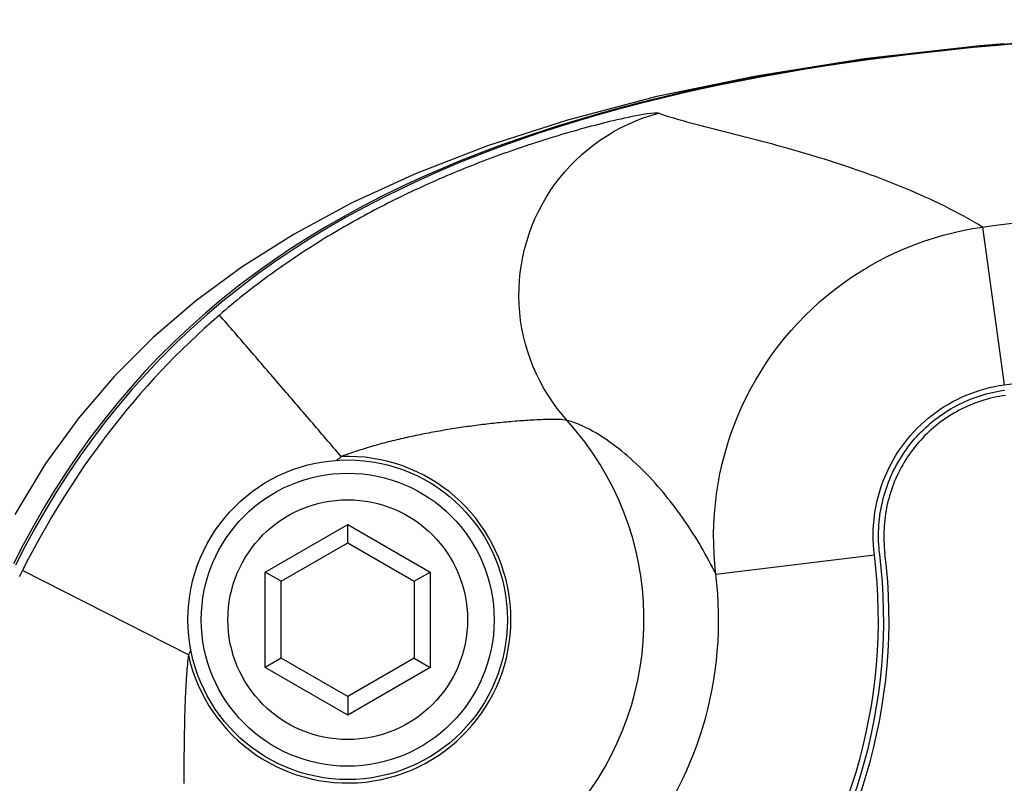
# Model space of a CAD drawing. Header units: millimetres. Extents: x 6 to 204, y 6 to 291.
# Tile 12 of 43: x 116 to 128, y 135 to 145. Entities that reach past the tile are written whole.
import ezdxf

# ---------------------------------------------------------------- set-up
doc = ezdxf.new("R2010")
doc.units = ezdxf.units.MM
doc.header["$LTSCALE"] = 19.36
doc.layers.get('0').update_dxf_attribs({"linetype": 'CONTINUOUS'})
doc.layers.add('02___PRT_ALL_AXES', color=7, linetype='CONTINUOUS')
doc.styles.get("Standard").update_dxf_attribs({"font": 'txt', "width": 0.8})
doc.dimstyles.new('DIMSTYLE_1', dxfattribs={"dimtxt": 2.5, "dimasz": 3, "dimexe": 2, "dimexo": 1.5, "dimtad": 1, "dimlfac": 1.5, "dimzin": 0, "dimdsep": 46, "dimtxsty": 'Standard', "dimblk": '_FILLED', "dimblk1": '_FILLED', "dimblk2": '_FILLED', "dimcen": 0.09, "dimadec": 0, "dimazin": 0, "dimtp": 0.01, "dimtm": 0.01, "dimtfac": 1, "dimtofl": 0, "dimtmove": 0, "dimatfit": 3, "dimldrblk": '_FILLED', "dimfxl": 0, "dimtolj": 1, "dimtzin": 0, "dimarcsym": 0})

# ---------------------------------------------------------------- blocks, each defined once
blk = doc.blocks.new('_FILLED')
at = {"color": 0, "linetype": 'ByBlock'}
blk.add_solid([(0, 0), (-1, 0.1667), (-1, -0.1667)], dxfattribs=at)
blk = doc.blocks.new('*D3')
at = {"color": 2, "linetype": 'Continuous', "transparency": 16777216}
for p, q in [((83.45, 121.651), (83.45, 157.239)), ((136.117, 121.651), (136.117, 157.239)), ((83.45, 155.239), (109.784, 155.239)), ((136.117, 155.239), (109.784, 155.239))]:
    blk.add_line(p, q, dxfattribs=at)
at = {"color": 2, "linetype": 'Continuous', "transparency": 16777216, "xscale": 3, "yscale": 3, "zscale": 3, "rotation": 180}
blk.add_blockref('_FILLED', (83.45, 155.239), dxfattribs=at)
at = {"color": 2, "linetype": 'Continuous', "transparency": 16777216, "xscale": 3, "yscale": 3, "zscale": 3}
blk.add_blockref('_FILLED', (136.117, 155.239), dxfattribs=at)
at = {"color": 2, "linetype": 'Continuous', "transparency": 16777216, "insert": (109.784, 158.364), "char_height": 2.5, "width": 10, "attachment_point": 2, "line_spacing_factor": 0.9}
blk.add_mtext('79.00', dxfattribs=at)

msp = doc.modelspace()

# ---------------------------------------------------------------- linework, layer by layer
for p, q in [((128.0303, 144.6641), (126.5839, 144.5001)), ((127.415, 144.593), (127.1522, 144.5626)), ((127.678, 144.6214), (127.415, 144.593)), ((127.6826, 144.6152), (127.4198, 144.5867)), ((127.9413, 144.6479), (127.678, 144.6214)), ((127.9456, 144.6417), (127.6826, 144.6152)), ((128.2047, 144.6725), (127.9413, 144.6479)), ((128.2088, 144.6664), (127.9456, 144.6417)), ((128.3367, 144.6914), (128.0303, 144.6641)), ((128.4683, 144.6953), (128.2047, 144.6725)), ((128.4721, 144.6893), (128.2088, 144.6664)), ((126.5839, 144.5001), (125.2283, 144.2863)), ((126.6273, 144.4956), (126.3654, 144.4588)), ((126.633, 144.489), (126.3713, 144.4521)), ((126.8896, 144.5301), (126.6273, 144.4956)), ((126.895, 144.5237), (126.633, 144.489)), ((127.1522, 144.5626), (126.8896, 144.5301)), ((127.1573, 144.5562), (126.895, 144.5237)), ((127.4198, 144.5867), (127.1573, 144.5562)), ((125.8424, 144.3783), (125.5816, 144.3345)), ((125.8489, 144.3713), (125.5883, 144.3272)), ((126.1037, 144.4198), (125.8424, 144.3783)), ((126.1099, 144.4129), (125.8489, 144.3713)), ((126.3654, 144.4588), (126.1037, 144.4198)), ((126.3713, 144.4521), (126.1099, 144.4129)), ((125.2283, 144.2863), (123.9863, 144.0291)), ((125.0611, 144.2391), (124.8016, 144.1874)), ((125.0684, 144.2315), (124.8092, 144.1795)), ((125.3211, 144.2881), (125.0611, 144.2391)), ((125.3281, 144.2807), (125.0684, 144.2315)), ((125.5816, 144.3345), (125.3211, 144.2881)), ((125.5883, 144.3272), (125.3281, 144.2807)), ((124.5426, 144.1329), (124.2843, 144.0755)), ((124.5506, 144.1247), (124.2926, 144.067)), ((124.8016, 144.1874), (124.5426, 144.1329)), ((124.8092, 144.1795), (124.5506, 144.1247)), ((123.9863, 144.0291), (122.8664, 143.736)), ((124.0267, 144.015), (123.7699, 143.9513)), ((124.0353, 144.0062), (123.7788, 143.9422)), ((124.2843, 144.0755), (124.0267, 144.015)), ((124.2926, 144.067), (124.0353, 144.0062)), ((123.5139, 143.8844), (123.2588, 143.8141)), ((123.5232, 143.875), (123.2684, 143.8043)), ((123.7699, 143.9513), (123.5139, 143.8844)), ((123.7788, 143.9422), (123.5232, 143.875)), ((122.8664, 143.736), (121.8664, 143.4144)), ((123.0046, 143.7403), (122.7515, 143.6628)), ((123.0146, 143.7301), (122.7619, 143.6522)), ((123.2588, 143.8141), (123.0046, 143.7403)), ((123.2684, 143.8043), (123.0146, 143.7301)), ((123.4421, 143.7272), (123.3956, 143.7161)), ((123.4887, 143.7381), (123.4421, 143.7272)), ((123.5353, 143.7487), (123.4887, 143.7381)), ((123.582, 143.7591), (123.5353, 143.7487)), ((123.6288, 143.7691), (123.582, 143.7591)), ((123.6757, 143.7789), (123.6288, 143.7691)), ((123.6324, 143.6862), (123.724, 143.726)), ((123.7226, 143.7882), (123.6757, 143.7789)), ((123.7696, 143.797), (123.7226, 143.7882)), ((123.724, 143.726), (123.817, 143.7619)), ((123.8167, 143.8052), (123.7696, 143.797)), ((123.8639, 143.8128), (123.8167, 143.8052)), ((123.817, 143.7619), (123.9113, 143.7936)), ((123.9114, 143.8193), (123.8639, 143.8128)), ((123.9113, 143.7936), (124.0066, 143.8212)), ((123.9589, 143.8236), (123.9114, 143.8193)), ((124.0066, 143.8212), (123.9589, 143.8236)), ((124.07, 143.7984), (124.0066, 143.8212)), ((124.134, 143.7772), (124.07, 143.7984)), ((124.1984, 143.7574), (124.134, 143.7772)), ((124.2632, 143.7387), (124.1984, 143.7574)), ((124.3282, 143.7207), (124.2632, 143.7387)), ((122.7515, 143.6628), (122.4995, 143.5816)), ((122.7619, 143.6522), (122.5103, 143.5706)), ((122.9792, 143.6071), (122.9332, 143.594)), ((123.0253, 143.6199), (122.9792, 143.6071)), ((123.0714, 143.6326), (123.0253, 143.6199)), ((123.1176, 143.6451), (123.0714, 143.6326)), ((123.1638, 143.6575), (123.1176, 143.6451)), ((123.21, 143.6696), (123.1638, 143.6575)), ((123.2564, 143.6815), (123.21, 143.6696)), ((123.3027, 143.6933), (123.2564, 143.6815)), ((123.3491, 143.7048), (123.3027, 143.6933)), ((123.3956, 143.7161), (123.3491, 143.7048)), ((123.454, 143.5948), (123.5423, 143.6424)), ((123.5423, 143.6424), (123.6324, 143.6862)), ((124.3933, 143.7031), (124.3282, 143.7207)), ((124.4584, 143.6858), (124.3933, 143.7031)), ((124.5236, 143.6687), (124.4584, 143.6858)), ((124.5889, 143.6518), (124.5236, 143.6687)), ((124.6541, 143.6351), (124.5889, 143.6518)), ((124.7194, 143.6185), (124.6541, 143.6351)), ((124.7847, 143.6019), (124.7194, 143.6185)), ((124.85, 143.5853), (124.7847, 143.6019)), ((122.2488, 143.4965), (121.9995, 143.4074)), ((122.26, 143.485), (122.0112, 143.3954)), ((122.4995, 143.5816), (122.2488, 143.4965)), ((122.5103, 143.5706), (122.26, 143.485)), ((122.5668, 143.4838), (122.5212, 143.4693)), ((122.6124, 143.4982), (122.5668, 143.4838)), ((122.6581, 143.5123), (122.6124, 143.4982)), ((122.7038, 143.5264), (122.6581, 143.5123)), ((122.7496, 143.5402), (122.7038, 143.5264)), ((122.7954, 143.5539), (122.7496, 143.5402)), ((122.8413, 143.5675), (122.7954, 143.5539)), ((122.8872, 143.5808), (122.8413, 143.5675)), ((122.9332, 143.594), (122.8872, 143.5808)), ((123.2019, 143.4303), (123.2836, 143.4887)), ((123.2836, 143.4887), (123.3677, 143.5436)), ((123.3677, 143.5436), (123.454, 143.5948)), ((124.9153, 143.5687), (124.85, 143.5853)), ((124.9806, 143.5521), (124.9153, 143.5687)), ((125.0459, 143.5354), (124.9806, 143.5521)), ((125.1112, 143.5186), (125.0459, 143.5354)), ((125.1764, 143.5017), (125.1112, 143.5186)), ((125.2416, 143.4846), (125.1764, 143.5017)), ((125.3068, 143.4674), (125.2416, 143.4846)), ((121.8664, 143.4144), (120.973, 143.0688)), ((121.9995, 143.4074), (121.7518, 143.314)), ((122.0112, 143.3954), (121.7639, 143.3015)), ((122.2036, 143.3633), (122.1584, 143.3476)), ((122.2488, 143.3789), (122.2036, 143.3633)), ((122.2941, 143.3944), (122.2488, 143.3789)), ((122.3394, 143.4097), (122.2941, 143.3944)), ((122.3847, 143.4248), (122.3394, 143.4097)), ((122.4302, 143.4398), (122.3847, 143.4248)), ((122.4757, 143.4546), (122.4302, 143.4398)), ((122.5212, 143.4693), (122.4757, 143.4546)), ((123.0462, 143.3034), (123.1226, 143.3685)), ((123.1226, 143.3685), (123.2019, 143.4303)), ((125.3719, 143.4501), (125.3068, 143.4674)), ((125.437, 143.4326), (125.3719, 143.4501)), ((125.502, 143.4148), (125.437, 143.4326)), ((125.5669, 143.3969), (125.502, 143.4148)), ((125.6318, 143.3788), (125.5669, 143.3969)), ((125.6967, 143.3604), (125.6318, 143.3788)), ((125.7614, 143.3418), (125.6967, 143.3604)), ((121.7518, 143.314), (121.5058, 143.2163)), ((121.7639, 143.3015), (121.5183, 143.2033)), ((121.8439, 143.2328), (121.7992, 143.2158)), ((121.8887, 143.2497), (121.8439, 143.2328)), ((121.9335, 143.2664), (121.8887, 143.2497)), ((121.9783, 143.2829), (121.9335, 143.2664)), ((122.0233, 143.2993), (121.9783, 143.2829)), ((122.0683, 143.3156), (122.0233, 143.2993)), ((122.1133, 143.3316), (122.0683, 143.3156)), ((122.1584, 143.3476), (122.1133, 143.3316)), ((122.9022, 143.1637), (122.9726, 143.2351)), ((122.9726, 143.2351), (123.0462, 143.3034)), ((125.8261, 143.3229), (125.7614, 143.3418)), ((125.8908, 143.3038), (125.8261, 143.3229)), ((125.9553, 143.2845), (125.8908, 143.3038)), ((126.0198, 143.2648), (125.9553, 143.2845)), ((126.0842, 143.2449), (126.0198, 143.2648)), ((126.1485, 143.2247), (126.0842, 143.2449)), ((121.2615, 143.1141), (121.0193, 143.0072)), ((121.5058, 143.2163), (121.2615, 143.1141)), ((121.5183, 143.2033), (121.2746, 143.1006)), ((121.5323, 143.1102), (121.488, 143.0921)), ((121.5766, 143.1282), (121.5323, 143.1102)), ((121.621, 143.146), (121.5766, 143.1282)), ((121.6655, 143.1637), (121.621, 143.146)), ((121.71, 143.1812), (121.6655, 143.1637)), ((121.7546, 143.1986), (121.71, 143.1812)), ((121.7992, 143.2158), (121.7546, 143.1986)), ((122.8349, 143.0894), (122.9022, 143.1637)), ((126.2126, 143.2041), (126.1485, 143.2247)), ((126.2767, 143.1833), (126.2126, 143.2041)), ((126.3407, 143.1621), (126.2767, 143.1833)), ((126.4046, 143.1406), (126.3407, 143.1621)), ((126.4684, 143.1188), (126.4046, 143.1406)), ((126.532, 143.0966), (126.4684, 143.1188)), ((120.973, 143.0688), (120.1696, 142.7003)), ((121.0193, 143.0072), (120.7791, 142.8955)), ((121.0328, 142.9932), (120.7932, 142.8811)), ((121.2746, 143.1006), (121.0328, 142.9932)), ((121.2677, 142.9988), (121.2239, 142.9797)), ((121.3117, 143.0178), (121.2677, 142.9988)), ((121.3556, 143.0366), (121.3117, 143.0178)), ((121.3997, 143.0553), (121.3556, 143.0366)), ((121.4438, 143.0737), (121.3997, 143.0553)), ((121.488, 143.0921), (121.4438, 143.0737)), ((122.7104, 142.9325), (122.771, 143.0123)), ((122.771, 143.0123), (122.8349, 143.0894)), ((126.5956, 143.0741), (126.532, 143.0966)), ((126.659, 143.0512), (126.5956, 143.0741)), ((126.7222, 143.0279), (126.659, 143.0512)), ((126.7854, 143.0043), (126.7222, 143.0279)), ((126.8484, 142.9802), (126.7854, 143.0043)), ((120.7791, 142.8955), (120.5412, 142.7789)), ((120.7932, 142.8811), (120.5558, 142.764)), ((120.9624, 142.8614), (120.919, 142.8411)), ((121.0058, 142.8815), (120.9624, 142.8614)), ((121.0492, 142.9015), (121.0058, 142.8815)), ((121.0928, 142.9213), (121.0492, 142.9015)), ((121.1364, 142.9409), (121.0928, 142.9213)), ((121.1801, 142.9604), (121.1364, 142.9409)), ((121.2239, 142.9797), (121.1801, 142.9604)), ((122.6533, 142.8502), (122.7104, 142.9325)), ((126.9112, 142.9557), (126.8484, 142.9802)), ((126.9739, 142.9309), (126.9112, 142.9557)), ((127.0365, 142.9056), (126.9739, 142.9309)), ((127.0989, 142.8798), (127.0365, 142.9056)), ((127.1611, 142.8536), (127.0989, 142.8798)), ((120.5412, 142.7789), (120.3057, 142.6573)), ((120.5558, 142.764), (120.3209, 142.6418)), ((120.7466, 142.7581), (120.7037, 142.737)), ((120.7896, 142.7791), (120.7466, 142.7581)), ((120.8326, 142.7999), (120.7896, 142.7791)), ((120.8758, 142.8206), (120.8326, 142.7999)), ((120.919, 142.8411), (120.8758, 142.8206)), ((122.5498, 142.6789), (122.5998, 142.7656)), ((122.5998, 142.7656), (122.6533, 142.8502)), ((127.2231, 142.827), (127.1611, 142.8536)), ((127.2849, 142.7999), (127.2231, 142.827)), ((127.3465, 142.7723), (127.2849, 142.7999)), ((127.4079, 142.7442), (127.3465, 142.7723)), ((127.469, 142.7156), (127.4079, 142.7442)), ((120.1696, 142.7003), (119.4458, 142.31)), ((120.3057, 142.6573), (120.0729, 142.5305)), ((120.3209, 142.6418), (120.0887, 142.5145)), ((120.4904, 142.6286), (120.448, 142.6064)), ((120.5329, 142.6506), (120.4904, 142.6286)), ((120.5754, 142.6725), (120.5329, 142.6506)), ((120.6181, 142.6941), (120.5754, 142.6725)), ((120.6608, 142.7156), (120.6181, 142.6941)), ((120.7037, 142.737), (120.6608, 142.7156)), ((122.5036, 142.5901), (122.5498, 142.6789)), ((127.5299, 142.6864), (127.469, 142.7156)), ((127.5905, 142.6567), (127.5299, 142.6864)), ((127.6507, 142.6264), (127.5905, 142.6567)), ((127.7107, 142.5956), (127.6507, 142.6264)), ((120.0729, 142.5305), (119.8431, 142.3986)), ((120.0887, 142.5145), (119.8594, 142.3821)), ((120.2375, 142.4927), (120.1957, 142.4695)), ((120.2794, 142.5158), (120.2375, 142.4927)), ((120.3214, 142.5387), (120.2794, 142.5158)), ((120.3635, 142.5615), (120.3214, 142.5387)), ((120.4057, 142.584), (120.3635, 142.5615)), ((120.448, 142.6064), (120.4057, 142.584)), ((122.4226, 142.4072), (122.4612, 142.4995)), ((122.4612, 142.4995), (122.5036, 142.5901)), ((127.7704, 142.5641), (127.7107, 142.5956)), ((127.8297, 142.5321), (127.7704, 142.5641)), ((127.8887, 142.4994), (127.8297, 142.5321)), ((127.9473, 142.4662), (127.8887, 142.4994)), ((119.8431, 142.3986), (119.6164, 142.2613)), ((119.8594, 142.3821), (119.6333, 142.2443)), ((120.0295, 142.3746), (119.9882, 142.3504)), ((120.0709, 142.3986), (120.0295, 142.3746)), ((120.1124, 142.4224), (120.0709, 142.3986)), ((120.154, 142.446), (120.1124, 142.4224)), ((120.1957, 142.4695), (120.154, 142.446)), ((122.3881, 142.3134), (122.4226, 142.4072)), ((127.8154, 142.3543), (127.9391, 142.3779)), ((127.9391, 142.3779), (128.0634, 142.3975)), ((128.0055, 142.4322), (127.9473, 142.4662)), ((128.0633, 142.3976), (128.0055, 142.4322)), ((128.0633, 142.3976), (128.199, 142.4158)), ((128.0633, 142.3976), (128.3348, 140.4225)), ((128.199, 142.4158), (128.3347, 142.4331)), ((128.3347, 142.4331), (128.4706, 142.4495)), ((119.4458, 142.31), (118.795, 141.8996)), ((119.6164, 142.2613), (119.3932, 142.1185)), ((119.8241, 142.252), (119.7834, 142.2269)), ((119.865, 142.2768), (119.8241, 142.252)), ((119.906, 142.3016), (119.865, 142.2768)), ((119.947, 142.3261), (119.906, 142.3016)), ((119.9882, 142.3504), (119.947, 142.3261)), ((122.3575, 142.2181), (122.3881, 142.3134)), ((127.3286, 142.2197), (127.4488, 142.2592)), ((127.4488, 142.2592), (127.5701, 142.2948)), ((127.5701, 142.2948), (127.6924, 142.3265)), ((127.6924, 142.3265), (127.8154, 142.3543)), ((119.6333, 142.2443), (119.4106, 142.1011)), ((119.6215, 142.1247), (119.5814, 142.0987)), ((119.6618, 142.1505), (119.6215, 142.1247)), ((119.7022, 142.1762), (119.6618, 142.1505)), ((119.7428, 142.2016), (119.7022, 142.1762)), ((119.7834, 142.2269), (119.7428, 142.2016)), ((122.3089, 142.0242), (122.3311, 142.1217)), ((122.3311, 142.1217), (122.3575, 142.2181)), ((126.9761, 142.0782), (127.0921, 142.1291)), ((127.0921, 142.1291), (127.2096, 142.1763)), ((127.2096, 142.1763), (127.3286, 142.2197)), ((119.3932, 142.1185), (119.1736, 141.9703)), ((119.4106, 142.1011), (119.1916, 141.9525)), ((119.4616, 142.0196), (119.4219, 141.9929)), ((119.5014, 142.0462), (119.4616, 142.0196)), ((119.5413, 142.0725), (119.5014, 142.0462)), ((119.5814, 142.0987), (119.5413, 142.0725)), ((122.2908, 141.9258), (122.3089, 142.0242)), ((126.7493, 141.9652), (126.8617, 142.0235)), ((126.8617, 142.0235), (126.9761, 142.0782)), ((118.795, 141.8996), (118.2094, 141.4693)), ((119.1736, 141.9703), (118.9579, 141.8165)), ((119.1916, 141.9525), (118.9765, 141.7983)), ((119.2644, 141.8841), (119.2254, 141.8564)), ((119.3036, 141.9116), (119.2644, 141.8841)), ((119.3429, 141.9389), (119.3036, 141.9116)), ((119.3824, 141.966), (119.3429, 141.9389)), ((119.4219, 141.9929), (119.3824, 141.966)), ((122.2769, 141.8267), (122.2908, 141.9258)), ((126.5305, 141.8378), (126.6388, 141.9033)), ((126.6388, 141.9033), (126.7493, 141.9652)), ((118.9579, 141.8165), (118.7463, 141.6571)), ((118.9765, 141.7983), (118.7655, 141.6385)), ((119.1091, 141.7722), (119.0706, 141.7438)), ((119.1477, 141.8005), (119.1091, 141.7722)), ((119.1865, 141.8285), (119.1477, 141.8005)), ((119.2254, 141.8564), (119.1865, 141.8285)), ((122.2672, 141.7271), (122.2769, 141.8267)), ((126.3206, 141.6964), (126.4244, 141.7688)), ((126.4244, 141.7688), (126.5305, 141.8378)), ((118.7463, 141.6571), (118.539, 141.4918)), ((118.7655, 141.6385), (118.5588, 141.473)), ((118.9559, 141.6575), (118.9179, 141.6283)), ((118.994, 141.6864), (118.9559, 141.6575)), ((119.0322, 141.7152), (118.994, 141.6864)), ((119.0706, 141.7438), (119.0322, 141.7152)), ((122.2617, 141.6271), (122.2672, 141.7271)), ((126.2193, 141.6207), (126.3206, 141.6964)), ((118.7676, 141.5099), (118.7303, 141.4798)), ((118.8049, 141.5398), (118.7676, 141.5099)), ((118.8425, 141.5695), (118.8049, 141.5398)), ((118.8801, 141.599), (118.8425, 141.5695)), ((118.9179, 141.6283), (118.8801, 141.599)), ((122.2604, 141.527), (122.2617, 141.6271)), ((122.2634, 141.427), (122.2604, 141.527)), ((126.0242, 141.4598), (126.1205, 141.5418)), ((126.1205, 141.5418), (126.2193, 141.6207)), ((118.2094, 141.4693), (117.6798, 141.0162)), ((118.539, 141.4918), (118.3364, 141.321)), ((118.5588, 141.473), (118.3567, 141.3019)), ((118.6196, 141.3885), (118.583, 141.3577)), ((118.6564, 141.4191), (118.6196, 141.3885)), ((118.6933, 141.4495), (118.6564, 141.4191)), ((118.7303, 141.4798), (118.6933, 141.4495)), ((122.2706, 141.3271), (122.2634, 141.427)), ((125.9307, 141.3747), (126.0242, 141.4598)), ((118.3364, 141.321), (118.1384, 141.1446)), ((118.3567, 141.3019), (118.1592, 141.1253)), ((118.5102, 141.2956), (118.4147, 141.2121)), ((118.5465, 141.3268), (118.5102, 141.2956)), ((118.5347, 141.2686), (118.5102, 141.2956)), ((118.5586, 141.2409), (118.5347, 141.2686)), ((118.583, 141.3577), (118.5465, 141.3268)), ((122.2821, 141.2275), (122.2706, 141.3271)), ((125.7522, 141.1958), (125.84, 141.2867)), ((125.84, 141.2867), (125.9307, 141.3747)), ((118.1384, 141.1446), (117.9453, 140.9629)), ((118.4147, 141.2121), (118.3202, 141.1274)), ((118.5825, 141.2134), (118.5586, 141.2409)), ((118.6065, 141.1858), (118.5825, 141.2134)), ((118.6305, 141.1583), (118.6065, 141.1858)), ((118.6545, 141.1308), (118.6305, 141.1583)), ((122.2979, 141.1285), (122.2821, 141.2275)), ((125.6674, 141.1022), (125.7522, 141.1958)), ((117.6798, 141.0162), (117.196, 140.5334)), ((118.1592, 141.1253), (117.9666, 140.9434)), ((118.2269, 141.0414), (118.1346, 140.9542)), ((118.3202, 141.1274), (118.2269, 141.0414)), ((118.6785, 141.1033), (118.6545, 141.1308)), ((118.7024, 141.0757), (118.6785, 141.1033)), ((118.7262, 141.0481), (118.7024, 141.0757)), ((118.7501, 141.0204), (118.7262, 141.0481)), ((118.7739, 140.9928), (118.7501, 141.0204)), ((122.318, 141.0303), (122.2979, 141.1285)), ((122.3424, 140.9329), (122.318, 141.0303)), ((125.5856, 141.0059), (125.6674, 141.1022)), ((117.9453, 140.9629), (117.7572, 140.7759)), ((117.9666, 140.9434), (117.779, 140.7563)), ((118.1346, 140.9542), (118.0434, 140.8658)), ((118.7978, 140.9651), (118.7739, 140.9928)), ((118.8216, 140.9375), (118.7978, 140.9651)), ((118.8455, 140.9099), (118.8216, 140.9375)), ((118.8693, 140.8822), (118.8455, 140.9099)), ((122.371, 140.8366), (122.3424, 140.9329)), ((125.4317, 140.8055), (125.507, 140.9069)), ((125.507, 140.9069), (125.5856, 141.0059)), ((117.7572, 140.7759), (117.5743, 140.5838)), ((117.9534, 140.7762), (117.8645, 140.6854)), ((118.0434, 140.8658), (117.9534, 140.7762)), ((118.8931, 140.8546), (118.8693, 140.8822)), ((118.917, 140.8269), (118.8931, 140.8546)), ((118.9408, 140.7993), (118.917, 140.8269)), ((118.9647, 140.7716), (118.9408, 140.7993)), ((118.9885, 140.744), (118.9647, 140.7716)), ((122.4037, 140.7416), (122.371, 140.8366)), ((125.3597, 140.7017), (125.4317, 140.8055)), ((117.779, 140.7563), (117.5966, 140.5642)), ((117.8645, 140.6854), (117.7767, 140.5935)), ((119.0123, 140.7163), (118.9885, 140.744)), ((119.0362, 140.6887), (119.0123, 140.7163)), ((119.06, 140.661), (119.0362, 140.6887)), ((119.0838, 140.6334), (119.06, 140.661)), ((122.4404, 140.6481), (122.4037, 140.7416)), ((122.481, 140.5562), (122.4404, 140.6481)), ((125.2911, 140.5956), (125.3597, 140.7017)), ((117.196, 140.5334), (116.7498, 140.0114)), ((117.5743, 140.5838), (117.3968, 140.3868)), ((117.5966, 140.5642), (117.4195, 140.3672)), ((117.7767, 140.5935), (117.6902, 140.5004)), ((119.1076, 140.6057), (119.0838, 140.6334)), ((119.1314, 140.578), (119.1076, 140.6057)), ((119.1553, 140.5504), (119.1314, 140.578)), ((119.1791, 140.5227), (119.1553, 140.5504)), ((119.2029, 140.495), (119.1791, 140.5227)), ((122.5253, 140.4662), (122.481, 140.5562)), ((125.2259, 140.4873), (125.2911, 140.5956)), ((117.6048, 140.4063), (117.5206, 140.311)), ((117.6902, 140.5004), (117.6048, 140.4063)), ((119.2267, 140.4673), (119.2029, 140.495)), ((119.2505, 140.4397), (119.2267, 140.4673)), ((119.2743, 140.412), (119.2505, 140.4397)), ((119.2981, 140.3843), (119.2743, 140.412)), ((122.5734, 140.3782), (122.5253, 140.4662)), ((125.1642, 140.377), (125.2259, 140.4873)), ((128.1533, 140.3884), (128.2135, 140.4018)), ((128.2135, 140.4018), (128.274, 140.4131)), ((128.274, 140.4131), (128.3348, 140.4225)), ((128.3348, 140.4225), (128.462, 140.4395)), ((117.3968, 140.3868), (117.2249, 140.1849)), ((117.4195, 140.3672), (117.2479, 140.1653)), ((117.5206, 140.311), (117.4377, 140.2147)), ((119.3219, 140.3566), (119.2981, 140.3843)), ((119.3457, 140.3289), (119.3219, 140.3566)), ((119.3695, 140.3012), (119.3457, 140.3289)), ((119.3932, 140.2736), (119.3695, 140.3012)), ((119.417, 140.2459), (119.3932, 140.2736)), ((122.625, 140.2924), (122.5734, 140.3782)), ((122.6801, 140.209), (122.625, 140.2924)), ((125.1061, 140.2647), (125.1642, 140.377)), ((127.8029, 140.2678), (127.8596, 140.2926)), ((127.8596, 140.2926), (127.9171, 140.3156)), ((127.9171, 140.3156), (127.9753, 140.3367)), ((127.9588, 140.2603), (127.9963, 140.2736)), ((127.9753, 140.3367), (128.0341, 140.3558)), ((127.9963, 140.2736), (128.0341, 140.2861)), ((128.0341, 140.3558), (128.0935, 140.3731)), ((128.0341, 140.2861), (128.0721, 140.2979)), ((128.0721, 140.2979), (128.1104, 140.3087)), ((128.0935, 140.3731), (128.1533, 140.3884)), ((128.1104, 140.3087), (128.1489, 140.3188)), ((128.1489, 140.3188), (128.1876, 140.328)), ((128.1876, 140.328), (128.2264, 140.3364)), ((128.2264, 140.3364), (128.2655, 140.3439)), ((128.2777, 140.2784), (128.2401, 140.2712)), ((128.2655, 140.3439), (128.3046, 140.3506)), ((128.3155, 140.2849), (128.2777, 140.2784)), ((128.3046, 140.3506), (128.3439, 140.3565)), ((128.3533, 140.2905), (128.3155, 140.2849)), ((117.2249, 140.1849), (117.0587, 139.9783)), ((117.2479, 140.1653), (117.082, 139.9589)), ((117.4377, 140.2147), (117.356, 140.1173)), ((119.4408, 140.2182), (119.417, 140.2459)), ((119.4646, 140.1905), (119.4408, 140.2182)), ((119.4884, 140.1628), (119.4646, 140.1905)), ((119.5122, 140.1351), (119.4884, 140.1628)), ((122.7386, 140.1283), (122.6801, 140.209)), ((125.0009, 140.0348), (125.0517, 140.1506)), ((125.0517, 140.1506), (125.1061, 140.2647)), ((127.5331, 140.1168), (127.5849, 140.1505)), ((127.5849, 140.1505), (127.6379, 140.1825)), ((127.6379, 140.1825), (127.6919, 140.2128)), ((127.6919, 140.2128), (127.7469, 140.2412)), ((127.706, 140.1445), (127.741, 140.1634)), ((127.741, 140.1634), (127.7764, 140.1815)), ((127.7469, 140.2412), (127.8029, 140.2678)), ((127.7764, 140.1815), (127.8122, 140.1988)), ((127.8122, 140.1988), (127.8483, 140.2154)), ((127.8756, 140.1546), (127.8408, 140.1386)), ((127.8483, 140.2154), (127.8848, 140.2311)), ((127.9108, 140.1697), (127.8756, 140.1546)), ((127.8848, 140.2311), (127.9217, 140.2461)), ((127.9463, 140.1842), (127.9108, 140.1697)), ((127.9217, 140.2461), (127.9588, 140.2603)), ((127.9821, 140.1978), (127.9463, 140.1842)), ((128.0183, 140.2107), (127.9821, 140.1978)), ((128.0547, 140.2227), (128.0183, 140.2107)), ((128.0914, 140.234), (128.0547, 140.2227)), ((128.1283, 140.2445), (128.0914, 140.234)), ((128.1654, 140.2542), (128.1283, 140.2445)), ((128.2027, 140.2631), (128.1654, 140.2542)), ((128.2401, 140.2712), (128.2027, 140.2631)), ((117.356, 140.1173), (117.2755, 140.0189)), ((119.536, 140.1074), (119.5122, 140.1351)), ((119.5597, 140.0797), (119.536, 140.1074)), ((119.5835, 140.052), (119.5597, 140.0797)), ((119.6073, 140.0243), (119.5835, 140.052)), ((122.8003, 140.0503), (122.7386, 140.1283)), ((122.8652, 139.9752), (122.8003, 140.0503)), ((124.9539, 139.9173), (125.0009, 140.0348)), ((127.3846, 140.0058), (127.4328, 140.0444)), ((127.4328, 140.0444), (127.4823, 140.0814)), ((127.4823, 140.0814), (127.5331, 140.1168)), ((127.5055, 140.0158), (127.5377, 140.0391)), ((127.5377, 140.0391), (127.5704, 140.0616)), ((127.5704, 140.0616), (127.6036, 140.0835)), ((127.6036, 140.0835), (127.6373, 140.1046)), ((127.6398, 140.0275), (127.6078, 140.0064)), ((127.6373, 140.1046), (127.6714, 140.1249)), ((127.6723, 140.0478), (127.6398, 140.0275)), ((127.6714, 140.1249), (127.706, 140.1445)), ((127.7052, 140.0674), (127.6723, 140.0478)), ((127.7385, 140.0863), (127.7052, 140.0674)), ((127.7722, 140.1045), (127.7385, 140.0863)), ((127.8063, 140.1219), (127.7722, 140.1045)), ((127.8408, 140.1386), (127.8063, 140.1219)), ((116.7498, 140.0114), (116.3354, 139.4379)), ((117.0587, 139.9783), (116.8983, 139.7672)), ((117.082, 139.9589), (116.9218, 139.7479)), ((117.1963, 139.9195), (117.1184, 139.819)), ((117.2755, 140.0189), (117.1963, 139.9195)), ((119.6311, 139.9966), (119.6073, 140.0243)), ((119.6549, 139.9689), (119.6311, 139.9966)), ((119.6786, 139.9412), (119.6549, 139.9689)), ((119.7024, 139.9135), (119.6786, 139.9412)), ((119.7262, 139.8858), (119.7024, 139.9135)), ((121.6423, 139.9035), (121.6152, 139.8998)), ((121.6693, 139.9072), (121.6423, 139.9035)), ((121.6964, 139.9109), (121.6693, 139.9072)), ((121.7234, 139.9144), (121.6964, 139.9109)), ((121.7505, 139.9179), (121.7234, 139.9144)), ((121.7776, 139.9213), (121.7505, 139.9179)), ((121.8047, 139.9247), (121.7776, 139.9213)), ((121.8318, 139.9279), (121.8047, 139.9247)), ((121.8589, 139.9311), (121.8318, 139.9279)), ((121.886, 139.9343), (121.8589, 139.9311)), ((121.9131, 139.9373), (121.886, 139.9343)), ((121.9403, 139.9403), (121.9131, 139.9373)), ((121.9674, 139.9432), (121.9403, 139.9403)), ((121.9946, 139.9461), (121.9674, 139.9432)), ((122.0217, 139.9489), (121.9946, 139.9461)), ((122.0489, 139.9516), (122.0217, 139.9489)), ((122.076, 139.9542), (122.0489, 139.9516)), ((122.1032, 139.9568), (122.076, 139.9542)), ((122.1304, 139.9592), (122.1032, 139.9568)), ((122.1576, 139.9617), (122.1304, 139.9592)), ((122.1848, 139.964), (122.1576, 139.9617)), ((122.212, 139.9662), (122.1848, 139.964)), ((122.2392, 139.9684), (122.212, 139.9662)), ((122.2664, 139.9705), (122.2392, 139.9684)), ((122.2936, 139.9725), (122.2664, 139.9705)), ((122.3208, 139.9744), (122.2936, 139.9725)), ((122.3481, 139.9762), (122.3208, 139.9744)), ((122.3753, 139.9779), (122.3481, 139.9762)), ((122.4026, 139.9796), (122.3753, 139.9779)), ((122.4298, 139.9811), (122.4026, 139.9796)), ((122.4571, 139.9826), (122.4298, 139.9811)), ((122.4844, 139.9839), (122.4571, 139.9826)), ((122.5116, 139.9851), (122.4844, 139.9839)), ((122.5389, 139.9862), (122.5116, 139.9851)), ((122.5662, 139.9872), (122.5389, 139.9862)), ((122.5934, 139.988), (122.5662, 139.9872)), ((122.6207, 139.9886), (122.5934, 139.988)), ((122.648, 139.9891), (122.6207, 139.9886)), ((122.6753, 139.9894), (122.648, 139.9891)), ((122.7027, 139.9895), (122.6753, 139.9894)), ((122.73, 139.9893), (122.7027, 139.9895)), ((122.7573, 139.9887), (122.73, 139.9893)), ((122.7843, 139.9874), (122.7573, 139.9887)), ((122.8114, 139.9854), (122.7843, 139.9874)), ((122.839, 139.9828), (122.8114, 139.9854)), ((122.8652, 139.9752), (122.839, 139.9828)), ((122.9126, 139.9634), (122.8652, 139.9752)), ((122.9592, 139.9486), (122.9126, 139.9634)), ((123.0051, 139.9312), (122.9592, 139.9486)), ((123.0502, 139.9118), (123.0051, 139.9312)), ((123.0946, 139.8907), (123.0502, 139.9118)), ((124.9108, 139.7984), (124.9539, 139.9173)), ((127.2477, 139.8808), (127.2919, 139.9239)), ((127.2919, 139.9239), (127.3376, 139.9656)), ((127.3376, 139.9656), (127.3846, 140.0058)), ((127.3523, 139.8892), (127.3819, 139.9159)), ((127.3819, 139.9159), (127.4119, 139.9418)), ((127.4119, 139.9418), (127.4426, 139.9672)), ((127.4426, 139.9672), (127.4738, 139.9918)), ((127.4846, 139.9154), (127.4551, 139.891)), ((127.4738, 139.9918), (127.5055, 140.0158)), ((127.5147, 139.9392), (127.4846, 139.9154)), ((127.5452, 139.9623), (127.5147, 139.9392)), ((127.5763, 139.9847), (127.5452, 139.9623)), ((127.6078, 140.0064), (127.5763, 139.9847)), ((117.1184, 139.819), (117.0418, 139.7176)), ((119.75, 139.8581), (119.7262, 139.8858)), ((119.7737, 139.8304), (119.75, 139.8581)), ((119.7975, 139.8027), (119.7737, 139.8304)), ((119.8213, 139.775), (119.7975, 139.8027)), ((120.9431, 139.7822), (120.9164, 139.7765)), ((120.9698, 139.7878), (120.9431, 139.7822)), ((120.9966, 139.7933), (120.9698, 139.7878)), ((121.0233, 139.7988), (120.9966, 139.7933)), ((121.0501, 139.8041), (121.0233, 139.7988)), ((121.0769, 139.8094), (121.0501, 139.8041)), ((121.1037, 139.8146), (121.0769, 139.8094)), ((121.1305, 139.8198), (121.1037, 139.8146)), ((121.1574, 139.8249), (121.1305, 139.8198)), ((121.1842, 139.8298), (121.1574, 139.8249)), ((121.211, 139.8348), (121.1842, 139.8298)), ((121.2379, 139.8396), (121.211, 139.8348)), ((121.2648, 139.8444), (121.2379, 139.8396)), ((121.2917, 139.8491), (121.2648, 139.8444)), ((121.3186, 139.8537), (121.2917, 139.8491)), ((121.3455, 139.8582), (121.3186, 139.8537)), ((121.3724, 139.8627), (121.3455, 139.8582)), ((121.3993, 139.8671), (121.3724, 139.8627)), ((121.4263, 139.8714), (121.3993, 139.8671)), ((121.4533, 139.8757), (121.4263, 139.8714)), ((121.4802, 139.8799), (121.4533, 139.8757)), ((121.5072, 139.884), (121.4802, 139.8799)), ((121.5342, 139.8881), (121.5072, 139.884)), ((121.5612, 139.892), (121.5342, 139.8881)), ((121.5882, 139.8959), (121.5612, 139.892)), ((121.6152, 139.8998), (121.5882, 139.8959)), ((123.1383, 139.8685), (123.0946, 139.8907)), ((123.1813, 139.8451), (123.1383, 139.8685)), ((123.2237, 139.8207), (123.1813, 139.8451)), ((123.2656, 139.7953), (123.2237, 139.8207)), ((123.3068, 139.7691), (123.2656, 139.7953)), ((124.8715, 139.6781), (124.9108, 139.7984)), ((127.1237, 139.7431), (127.1635, 139.7904)), ((127.1635, 139.7904), (127.2049, 139.8363)), ((127.2049, 139.8363), (127.2477, 139.8808)), ((127.2403, 139.7764), (127.2674, 139.8055)), ((127.2674, 139.8055), (127.2951, 139.834)), ((127.2951, 139.834), (127.3234, 139.8619)), ((127.3425, 139.7871), (127.3158, 139.7597)), ((127.3234, 139.8619), (127.3523, 139.8892)), ((127.3698, 139.814), (127.3425, 139.7871)), ((127.3976, 139.8403), (127.3698, 139.814)), ((127.4261, 139.866), (127.3976, 139.8403)), ((127.4551, 139.891), (127.4261, 139.866)), ((116.8983, 139.7672), (116.7437, 139.5518)), ((116.9218, 139.7479), (116.7674, 139.5327)), ((117.0418, 139.7176), (116.9665, 139.6153)), ((119.8451, 139.7473), (119.8213, 139.775)), ((119.8688, 139.7196), (119.8451, 139.7473)), ((119.8926, 139.6919), (119.8688, 139.7196)), ((119.9164, 139.6642), (119.8926, 139.6919)), ((119.9401, 139.6365), (119.9164, 139.6642)), ((120.4394, 139.6578), (120.4132, 139.6502)), ((120.4656, 139.6653), (120.4394, 139.6578)), ((120.4919, 139.6726), (120.4656, 139.6653)), ((120.5183, 139.6799), (120.4919, 139.6726)), ((120.5446, 139.687), (120.5183, 139.6799)), ((120.571, 139.694), (120.5446, 139.687)), ((120.5974, 139.701), (120.571, 139.694)), ((120.6239, 139.7078), (120.5974, 139.701)), ((120.6503, 139.7145), (120.6239, 139.7078)), ((120.6768, 139.7211), (120.6503, 139.7145)), ((120.7034, 139.7277), (120.6768, 139.7211)), ((120.7299, 139.7341), (120.7034, 139.7277)), ((120.7565, 139.7404), (120.7299, 139.7341)), ((120.7831, 139.7466), (120.7565, 139.7404)), ((120.8097, 139.7528), (120.7831, 139.7466)), ((120.8363, 139.7588), (120.8097, 139.7528)), ((120.863, 139.7648), (120.8363, 139.7588)), ((120.8897, 139.7707), (120.863, 139.7648)), ((120.9164, 139.7765), (120.8897, 139.7707)), ((123.3475, 139.742), (123.3068, 139.7691)), ((123.3878, 139.7142), (123.3475, 139.742)), ((123.4275, 139.6857), (123.3878, 139.7142)), ((123.4668, 139.6565), (123.4275, 139.6857)), ((123.5055, 139.6267), (123.4668, 139.6565)), ((124.8361, 139.5566), (124.8715, 139.6781)), ((127.0488, 139.6449), (127.0855, 139.6946)), ((127.0855, 139.6946), (127.1237, 139.7431)), ((127.1385, 139.6543), (127.163, 139.6857)), ((127.163, 139.6857), (127.1881, 139.7165)), ((127.1881, 139.7165), (127.2139, 139.7467)), ((127.2139, 139.7467), (127.2403, 139.7764)), ((127.2393, 139.6738), (127.2151, 139.6441)), ((127.2642, 139.703), (127.2393, 139.6738)), ((127.2897, 139.7316), (127.2642, 139.703)), ((127.3158, 139.7597), (127.2897, 139.7316)), ((116.7437, 139.5518), (116.5949, 139.3324)), ((116.9665, 139.6153), (116.8924, 139.512)), ((119.9639, 139.6087), (119.9401, 139.6365)), ((119.9876, 139.581), (119.9639, 139.6087)), ((120.0114, 139.5533), (119.9876, 139.581)), ((120.0352, 139.5256), (120.0114, 139.5533)), ((120.3086, 139.6188), (120.2826, 139.6106)), ((120.3347, 139.6268), (120.3086, 139.6188)), ((120.3608, 139.6347), (120.3347, 139.6268)), ((120.387, 139.6425), (120.3608, 139.6347)), ((120.4132, 139.6502), (120.387, 139.6425)), ((123.5438, 139.5962), (123.5055, 139.6267)), ((123.5817, 139.5651), (123.5438, 139.5962)), ((123.6191, 139.5334), (123.5817, 139.5651)), ((123.656, 139.5011), (123.6191, 139.5334)), ((124.8047, 139.4339), (124.8361, 139.5566)), ((126.949, 139.4889), (126.9806, 139.542)), ((126.9806, 139.542), (127.0139, 139.594)), ((127.0139, 139.594), (127.0488, 139.6449)), ((127.0478, 139.5238), (127.0694, 139.5572)), ((127.0694, 139.5572), (127.0917, 139.59)), ((127.0917, 139.59), (127.1148, 139.6224)), ((127.1148, 139.6224), (127.1385, 139.6543)), ((127.1465, 139.552), (127.1249, 139.5203)), ((127.1687, 139.5832), (127.1465, 139.552)), ((127.1916, 139.6139), (127.1687, 139.5832)), ((127.2151, 139.6441), (127.1916, 139.6139)), ((116.3354, 139.4379), (115.9491, 138.7986)), ((116.7674, 139.5327), (116.6187, 139.3136)), ((116.8924, 139.512), (116.8197, 139.4079)), ((123.6924, 139.4683), (123.656, 139.5011)), ((123.7284, 139.435), (123.6924, 139.4683)), ((123.764, 139.4012), (123.7284, 139.435)), ((124.7774, 139.3102), (124.8047, 139.4339)), ((126.891, 139.3798), (126.9191, 139.4348)), ((126.9191, 139.4348), (126.949, 139.4889)), ((126.9687, 139.3859), (126.9873, 139.421)), ((126.9873, 139.421), (127.0067, 139.4557)), ((127.0067, 139.4557), (127.0269, 139.49)), ((127.0269, 139.49), (127.0478, 139.5238)), ((127.0645, 139.4225), (127.0458, 139.3891)), ((127.084, 139.4556), (127.0645, 139.4225)), ((127.1041, 139.4882), (127.084, 139.4556)), ((127.1249, 139.5203), (127.1041, 139.4882)), ((116.5949, 139.3324), (116.4517, 139.1093)), ((116.6187, 139.3136), (116.4756, 139.0907)), ((116.7482, 139.3028), (116.678, 139.197)), ((116.8197, 139.4079), (116.7482, 139.3028)), ((123.7991, 139.367), (123.764, 139.4012)), ((123.8337, 139.3323), (123.7991, 139.367)), ((123.8679, 139.2971), (123.8337, 139.3323)), ((123.9017, 139.2616), (123.8679, 139.2971)), ((124.7541, 139.1856), (124.7774, 139.3102)), ((126.8402, 139.2671), (126.8647, 139.3238)), ((126.8647, 139.3238), (126.891, 139.3798)), ((126.9173, 139.2782), (126.9337, 139.3145)), ((126.9337, 139.3145), (126.9508, 139.3504)), ((126.9508, 139.3504), (126.9687, 139.3859)), ((127.0106, 139.321), (126.9941, 139.2864)), ((127.0279, 139.3552), (127.0106, 139.321)), ((127.0458, 139.3891), (127.0279, 139.3552)), ((116.678, 139.197), (116.609, 139.0903)), ((123.9351, 139.2257), (123.9017, 139.2616)), ((123.968, 139.1894), (123.9351, 139.2257)), ((124.0005, 139.1528), (123.968, 139.1894)), ((124.7348, 139.0604), (124.7541, 139.1856)), ((126.7967, 139.1513), (126.8175, 139.2096)), ((126.8175, 139.2096), (126.8402, 139.2671)), ((126.8599, 139.1299), (126.8731, 139.1675)), ((126.8731, 139.1675), (126.887, 139.2047)), ((126.887, 139.2047), (126.9018, 139.2416)), ((126.9018, 139.2416), (126.9173, 139.2782)), ((126.9492, 139.1806), (126.9357, 139.1447)), ((126.9634, 139.2162), (126.9492, 139.1806)), ((126.9784, 139.2514), (126.9634, 139.2162)), ((126.9941, 139.2864), (126.9784, 139.2514)), ((116.4517, 139.1093), (116.3141, 138.8826)), ((116.4756, 139.0907), (116.338, 138.8644)), ((116.609, 139.0903), (116.5413, 138.9828)), ((124.0325, 139.1158), (124.0005, 139.1528)), ((124.0642, 139.0784), (124.0325, 139.1158)), ((124.0954, 139.0407), (124.0642, 139.0784)), ((124.1263, 139.0027), (124.0954, 139.0407)), ((124.7195, 138.9347), (124.7348, 139.0604)), ((126.7609, 139.0329), (126.7779, 139.0924)), ((126.7779, 139.0924), (126.7967, 139.1513)), ((126.8254, 139.0158), (126.8361, 139.0541)), ((126.8361, 139.0541), (126.8476, 139.0921)), ((126.8476, 139.0921), (126.8599, 139.1299)), ((126.9111, 139.072), (126.9, 139.0354)), ((126.923, 139.1085), (126.9111, 139.072)), ((126.9357, 139.1447), (126.923, 139.1085)), ((116.5413, 138.9828), (116.4748, 138.8746)), ((124.1567, 138.9644), (124.1263, 139.0027)), ((124.1867, 138.9257), (124.1567, 138.9644)), ((124.2163, 138.8867), (124.1867, 138.9257)), ((124.7083, 138.8086), (124.7195, 138.9347)), ((126.7329, 138.9123), (126.7459, 138.9728)), ((126.7459, 138.9728), (126.7609, 139.0329)), ((126.7982, 138.8996), (126.8064, 138.9385)), ((126.8064, 138.9385), (126.8155, 138.9773)), ((126.8155, 138.9773), (126.8254, 139.0158)), ((126.8715, 138.924), (126.8636, 138.8864)), ((126.8802, 138.9613), (126.8715, 138.924)), ((126.8897, 138.9984), (126.8802, 138.9613)), ((126.9, 139.0354), (126.8897, 138.9984)), ((116.3141, 138.8826), (116.1821, 138.6528)), ((116.338, 138.8644), (116.2059, 138.6348)), ((116.4748, 138.8746), (116.4095, 138.7656)), ((124.2455, 138.8475), (124.2163, 138.8867)), ((124.2743, 138.8079), (124.2455, 138.8475)), ((124.3027, 138.7681), (124.2743, 138.8079)), ((124.7011, 138.6822), (124.7083, 138.8086)), ((126.7127, 138.7901), (126.7218, 138.8514)), ((126.7218, 138.8514), (126.7329, 138.9123)), ((126.7786, 138.7819), (126.7843, 138.8213)), ((126.7843, 138.8213), (126.7909, 138.8605)), ((126.7909, 138.8605), (126.7982, 138.8996)), ((126.8502, 138.8109), (126.8447, 138.773)), ((126.8565, 138.8488), (126.8502, 138.8109)), ((126.8636, 138.8864), (126.8565, 138.8488)), ((116.4095, 138.7656), (116.3455, 138.656)), ((119.0836, 138.0808), (120.117, 138.6774)), ((120.117, 138.6774), (121.1503, 138.0808)), ((120.117, 138.4464), (120.117, 138.6774)), ((124.3307, 138.7279), (124.3027, 138.7681)), ((124.3584, 138.6875), (124.3307, 138.7279)), ((124.3856, 138.6469), (124.3584, 138.6875)), ((124.6979, 138.5558), (124.7011, 138.6822)), ((126.7003, 138.667), (126.7055, 138.7286)), ((126.7055, 138.7286), (126.7127, 138.7901)), ((126.7667, 138.6632), (126.7698, 138.7028)), ((126.7698, 138.7028), (126.7738, 138.7424)), ((126.7738, 138.7424), (126.7786, 138.7819)), ((126.8362, 138.6967), (126.8332, 138.6584)), ((126.84, 138.7349), (126.8362, 138.6967)), ((126.8447, 138.773), (126.84, 138.7349)), ((116.1821, 138.6528), (116.0555, 138.42)), ((116.2059, 138.6348), (116.0792, 138.4024)), ((116.3455, 138.656), (116.2827, 138.5456)), ((124.4125, 138.606), (124.3856, 138.6469)), ((124.4389, 138.5648), (124.4125, 138.606)), ((124.465, 138.5234), (124.4389, 138.5648)), ((124.6988, 138.4295), (124.6979, 138.5558)), ((126.6958, 138.5434), (126.6971, 138.6052)), ((126.6971, 138.6052), (126.7003, 138.667)), ((126.7623, 138.5438), (126.7629, 138.5836)), ((126.7629, 138.5836), (126.7644, 138.6234)), ((126.7644, 138.6234), (126.7667, 138.6632)), ((126.8296, 138.5817), (126.829, 138.5433)), ((126.8309, 138.6201), (126.8296, 138.5817)), ((126.8332, 138.6584), (126.8309, 138.6201)), ((116.2211, 138.4346), (116.1607, 138.323)), ((116.2827, 138.5456), (116.2211, 138.4346)), ((119.2836, 137.9653), (120.117, 138.4464)), ((120.117, 138.4464), (120.9503, 137.9653)), ((124.4907, 138.4817), (124.465, 138.5234)), ((124.516, 138.4398), (124.4907, 138.4817)), ((124.5409, 138.3976), (124.516, 138.4398)), ((124.7038, 138.3035), (124.6988, 138.4295)), ((126.6965, 138.4817), (126.6958, 138.5434)), ((126.6991, 138.4201), (126.6965, 138.4817)), ((126.7625, 138.504), (126.7623, 138.5438)), ((126.7636, 138.4642), (126.7625, 138.504)), ((126.7656, 138.4245), (126.7636, 138.4642)), ((126.7683, 138.3848), (126.7656, 138.4245)), ((126.829, 138.5433), (126.8292, 138.5049)), ((126.8292, 138.5049), (126.8303, 138.4665)), ((126.8303, 138.4665), (126.8321, 138.4282)), ((126.8321, 138.4282), (126.8348, 138.3899)), ((116.0555, 138.42), (115.9343, 138.1845)), ((116.0792, 138.4024), (115.9578, 138.1673)), ((116.1607, 138.323), (116.1016, 138.2108)), ((124.5654, 138.3553), (124.5409, 138.3976)), ((124.5896, 138.3127), (124.5654, 138.3553)), ((124.6133, 138.2699), (124.5896, 138.3127)), ((124.7128, 138.1779), (124.7038, 138.3035)), ((126.7037, 138.3587), (126.6991, 138.4201)), ((126.7102, 138.2976), (126.7037, 138.3587)), ((126.7719, 138.3452), (126.7683, 138.3848)), ((126.7764, 138.3058), (126.7719, 138.3452)), ((126.8348, 138.3899), (126.8383, 138.3517)), ((126.8383, 138.3517), (126.8426, 138.3137)), ((116.1016, 138.2108), (116.0436, 138.0979)), ((124.6366, 138.2269), (124.6133, 138.2699)), ((124.6595, 138.1836), (124.6366, 138.2269)), ((124.6821, 138.1402), (124.6595, 138.1836)), ((124.7259, 138.0528), (124.7128, 138.1779)), ((124.7259, 138.0528), (126.7102, 138.2976)), ((116.0242, 138.0597), (116.005, 138.0214)), ((116.0436, 138.0979), (116.0242, 138.0597)), ((118.122, 137.0436), (116.0436, 138.0979)), ((119.2836, 137.9653), (119.0836, 138.0808)), ((119.0836, 136.8876), (119.0836, 138.0808)), ((120.9503, 137.9653), (121.1503, 138.0808)), ((121.1503, 138.0808), (121.1503, 136.8876)), ((124.7042, 138.0966), (124.6821, 138.1402)), ((124.7259, 138.0528), (124.7042, 138.0966)), ((119.2836, 137.003), (119.2836, 137.9653)), ((120.9503, 137.9653), (120.9503, 137.003)), ((119.2836, 137.003), (119.0836, 136.8876)), ((120.117, 136.5219), (119.2836, 137.003)), ((120.9503, 137.003), (120.117, 136.5219)), ((120.9503, 137.003), (121.1503, 136.8876)), ((120.117, 136.291), (119.0836, 136.8876)), ((121.1503, 136.8876), (120.117, 136.291)), ((118.0931, 136.7033), (118.0916, 136.678)), ((118.0947, 136.7287), (118.0931, 136.7033)), ((118.0964, 136.7541), (118.0947, 136.7287)), ((118.0982, 136.7794), (118.0964, 136.7541)), ((118.1, 136.8047), (118.0982, 136.7794)), ((118.0861, 136.5765), (118.0849, 136.5511)), ((118.0874, 136.6019), (118.0861, 136.5765)), ((118.0887, 136.6273), (118.0874, 136.6019)), ((118.0901, 136.6526), (118.0887, 136.6273)), ((118.0916, 136.678), (118.0901, 136.6526)), ((118.0817, 136.475), (118.0807, 136.4496)), ((118.0827, 136.5004), (118.0817, 136.475)), ((118.0838, 136.5257), (118.0827, 136.5004)), ((118.0849, 136.5511), (118.0838, 136.5257)), ((120.117, 136.5219), (120.117, 136.291)), ((118.0772, 136.348), (118.0765, 136.3226)), ((118.078, 136.3734), (118.0772, 136.348)), ((118.0789, 136.3988), (118.078, 136.3734)), ((118.0797, 136.4242), (118.0789, 136.3988)), ((118.0807, 136.4496), (118.0797, 136.4242)), ((118.0739, 136.221), (118.0733, 136.1956)), ((118.0745, 136.2464), (118.0739, 136.221)), ((118.0751, 136.2718), (118.0745, 136.2464)), ((118.0758, 136.2972), (118.0751, 136.2718)), ((118.0765, 136.3226), (118.0758, 136.2972)), ((118.0713, 136.0939), (118.0709, 136.0685)), ((118.0718, 136.1193), (118.0713, 136.0939)), ((118.0723, 136.1447), (118.0718, 136.1193)), ((118.0728, 136.1702), (118.0723, 136.1447)), ((118.0733, 136.1956), (118.0728, 136.1702)), ((118.0693, 135.9669), (118.069, 135.9415)), ((118.0697, 135.9923), (118.0693, 135.9669)), ((118.0701, 136.0177), (118.0697, 135.9923)), ((118.0705, 136.0431), (118.0701, 136.0177)), ((118.0709, 136.0685), (118.0705, 136.0431)), ((118.0677, 135.8399), (118.0674, 135.8145)), ((118.068, 135.8653), (118.0677, 135.8399)), ((118.0683, 135.8907), (118.068, 135.8653)), ((118.0686, 135.9161), (118.0683, 135.8907)), ((118.069, 135.9415), (118.0686, 135.9161)), ((118.0664, 135.7128), (118.0662, 135.6874)), ((118.0666, 135.7382), (118.0664, 135.7128)), ((118.0669, 135.7636), (118.0666, 135.7382)), ((118.0671, 135.789), (118.0669, 135.7636)), ((118.0674, 135.8145), (118.0671, 135.789)), ((118.0657, 135.6112), (118.0655, 135.5858)), ((118.0658, 135.6366), (118.0657, 135.6112)), ((118.066, 135.662), (118.0658, 135.6366)), ((118.0662, 135.6874), (118.066, 135.662)), ((118.065, 135.4842), (118.0649, 135.4588)), ((118.0651, 135.5096), (118.065, 135.4842)), ((118.0652, 135.535), (118.0651, 135.5096)), ((118.0653, 135.5604), (118.0652, 135.535)), ((118.0655, 135.5858), (118.0653, 135.5604)), ((118.0649, 135.4588), (118.0648, 135.4334))]:
    msp.add_line(p, q)
for radius in [1.8333, 1.5]:
    msp.add_circle((120.117, 137.4842), radius)
for centre, radius, start, end in [((120.117, 137.4842), 3.7092, 237.12484, 42.19004), ((121.7974, 134.7986), 5.0448, 107.4742, 110.44545), ((120.117, 137.4842), 2.0431, 192.45464, 92.29479), ((120.117, 137.4842), 6.7099, 272.16494, 7.03327), ((120.117, 137.4842), 6.7765, 272.16826, 7.03095), ((120.117, 137.4842), 6.6432, 272.16589, 7.03302), ((120.117, 137.4842), 4.6439, 272.16588, 7.03302), ((124.3209, 136.3526), 6.2373, 173.63946, 175.84261)]:
    msp.add_arc(centre, radius, start, end)
at = {"layer": '02___PRT_ALL_AXES'}
msp.add_circle((120.117, 137.4842), 2, dxfattribs=at)
for centre, radius, start, end in [((124.9474, 133.7955), 7.5475, 130.60537, 131.13892), ((126.9965, 132.5369), 9.9532, 152.68184, 153.07736)]:
    msp.add_arc(centre, radius, start, end, dxfattribs=at)

# ---------------------------------------------------------------- dimensions: what is measured, and where the dimension line sits
at = {"color": 2, "linetype": 'Continuous'}
dim = msp.add_linear_dim(base=(136.117, 155.2386), p1=(83.4503, 120.1508), p2=(136.117, 120.1508), dimstyle='DIMSTYLE_1', dxfattribs=at)
dim.commit()
dim.dimension.update_dxf_attribs({"geometry": '*D3', "text_midpoint": (109.7836, 155.2386), "dimtype": 160})

doc.saveas('drawing.dxf')
